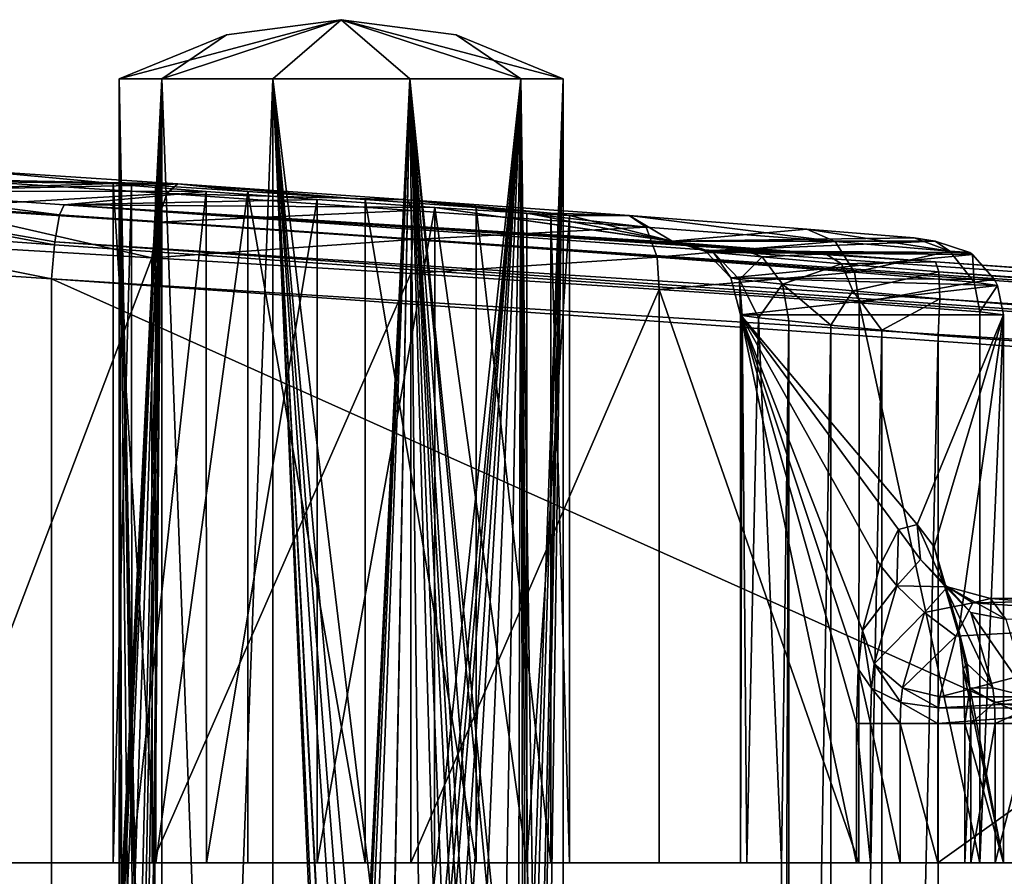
# Model space of a CAD drawing. Header units: metres. Extents: x -40 to 104, y -17 to 17.
# Tile 60 of 115: x 20.33 to 26.98, y 4.61 to 10.4. Entities that reach past the tile are written whole.
import ezdxf

# ---------------------------------------------------------------- set-up
doc = ezdxf.new("R2010")
doc.units = ezdxf.units.M
doc.layers.add('solid_122529', color=7, linetype='CONTINUOUS')

msp = doc.modelspace()

# ---------------------------------------------------------------- linework, layer by layer
at = {"layer": 'solid_122529'}
for points in [[(22.5, 10.4, 562), (21.286474, 10, 561.118347), (21, 10, 562)], [(21.723791, 10.298283, 562), (22.5, 10.4, 562), (21, 10, 562)], [(22.5, 10.4, 562), (22.036474, 10, 560.573425), (21.286474, 10, 561.118347)], [(21.286474, 10, 562.881653), (22.5, 10.4, 562), (21.723791, 10.298283, 562)], [(22.036474, 10, 563.426575), (22.5, 10.4, 562), (21.286474, 10, 562.881653)], [(22.5, 10.4, 562), (22.963526, 10, 560.573425), (22.036474, 10, 560.573425)], [(22.963526, 10, 563.426575), (22.5, 10.4, 562), (22.036474, 10, 563.426575)], [(23.276209, 10.298283, 562), (22.5, 10.4, 562), (24, 10, 562)], [(23.713526, 10, 562.881653), (24, 10, 562), (22.5, 10.4, 562)], [(22.5, 10.4, 562), (23.713526, 10, 561.118347), (22.963526, 10, 560.573425)], [(23.276209, 10.298283, 562), (23.713526, 10, 561.118347), (22.5, 10.4, 562)], [(23.713526, 10, 562.881653), (22.5, 10.4, 562), (22.963526, 10, 563.426575)], [(21.286474, 10, 562.881653), (21.723791, 10.298283, 562), (21, 10, 562)], [(23.276209, 10.298283, 562), (24, 10, 562), (23.713526, 10, 561.118347)], [(21.286474, 10, 561.118347), (21.00123, 4.013707, 561.93927), (21, 4.1948, 562)], [(21, 10, 562), (21.286474, 10, 561.118347), (21, 4.1948, 562)], [(21.001211, 4.014978, 562.060303), (21, 10, 562), (21, 4.1948, 562)], [(21.004763, 3.867375, 562.119446), (21.019613, 3.676065, 562.24176), (21, 10, 562)], [(21.065695, 3.340193, 562.439026), (21, 10, 562), (21.019613, 3.676065, 562.24176)], [(21.001211, 4.014978, 562.060303), (21.004763, 3.867375, 562.119446), (21, 10, 562)], [(21.160654, 1.93132, 562.675415), (21.286474, 10, 562.881653), (21, 10, 562)], [(21.1408, 2.371634, 562.63446), (21.160654, 1.93132, 562.675415), (21, 10, 562)], [(21.116661, 2.763499, 562.579956), (21.1408, 2.371634, 562.63446), (21, 10, 562)], [(21.065695, 3.340193, 562.439026), (21.116661, 2.763499, 562.579956), (21, 10, 562)], [(21.286474, 10, 561.118347), (21.00485, 3.864969, 561.879456), (21.00123, 4.013707, 561.93927)], [(21.286474, 10, 561.118347), (21.019613, 3.676062, 561.75824), (21.00485, 3.864969, 561.879456)], [(21.286474, 10, 561.118347), (21.064234, 3.353312, 561.565735), (21.019613, 3.676062, 561.75824)], [(21.286474, 10, 561.118347), (21.115061, 2.786035, 561.423828), (21.064234, 3.353312, 561.565735)], [(21.286474, 10, 561.118347), (21.13936, 2.3985, 561.368591), (21.115061, 2.786035, 561.423828)], [(21.286474, 10, 561.118347), (21.160654, 1.931322, 561.324585), (21.13936, 2.3985, 561.368591)], [(21.286474, 10, 561.118347), (21.190983, 0.914878, 561.267578), (21.160654, 1.931322, 561.324585)], [(21.160654, 1.93132, 562.675415), (21.190794, 0.924261, 562.732117), (21.286474, 10, 562.881653)], [(21.190794, 0.924261, 562.732117), (21.200449, 0.000036, 562.749084), (21.286474, 10, 562.881653)], [(21.286474, 10, 561.118347), (21.200449, 0.000036, 561.250916), (21.190983, 0.914878, 561.267578)], [(21.286474, 10, 561.118347), (21.286474, -10, 561.118347), (21.200449, 0.000036, 561.250916)], [(21.200449, 0.000036, 562.749084), (21.286474, -10, 562.881653), (21.286474, 10, 562.881653)], [(22.036474, 10, 560.573425), (22.036474, -10, 560.573425), (21.286474, -10, 561.118347)], [(21.286474, 10, 561.118347), (22.036474, 10, 560.573425), (21.286474, -10, 561.118347)], [(22.036474, -10, 563.426575), (22.036474, 10, 563.426575), (21.286474, 10, 562.881653)], [(21.286474, -10, 562.881653), (22.036474, -10, 563.426575), (21.286474, 10, 562.881653)], [(22.520573, 0.9241, 560.500122), (22.036474, -10, 560.573425), (22.036474, 10, 560.573425)], [(22.520573, 0.9241, 560.500122), (22.036474, 10, 560.573425), (22.963526, 10, 560.573425)], [(22.841158, 3.351553, 563.460693), (22.963526, 10, 563.426575), (22.036474, 10, 563.426575)], [(22.522421, -0.966265, 563.499817), (22.036474, 10, 563.426575), (22.036474, -10, 563.426575)], [(22.688572, 2.759046, 563.488098), (22.841158, 3.351553, 563.460693), (22.036474, 10, 563.426575)], [(22.63085, 2.37749, 563.494263), (22.688572, 2.759046, 563.488098), (22.036474, 10, 563.426575)], [(22.584768, 1.931322, 563.49762), (22.63085, 2.37749, 563.494263), (22.036474, 10, 563.426575)], [(22.522367, 0.96566, 563.499817), (22.584768, 1.931322, 563.49762), (22.036474, 10, 563.426575)], [(22.501024, 0.000036, 563.5), (22.522367, 0.96566, 563.499817), (22.036474, 10, 563.426575)], [(22.522421, -0.966265, 563.499817), (22.501024, 0.000036, 563.5), (22.036474, 10, 563.426575)], [(22.58477, 1.93132, 560.50238), (22.520573, 0.9241, 560.500122), (22.963526, 10, 560.573425)], [(22.631971, 2.386365, 560.505798), (22.58477, 1.93132, 560.50238), (22.963526, 10, 560.573425)], [(22.691366, 2.774377, 560.512268), (22.631971, 2.386365, 560.505798), (22.963526, 10, 560.573425)], [(22.840164, 3.348928, 560.539063), (22.691366, 2.774377, 560.512268), (22.963526, 10, 560.573425)], [(22.840164, 3.348928, 560.539063), (22.963526, 10, 560.573425), (23.030811, 3.676065, 560.597046)], [(22.841158, 3.351553, 563.460693), (23.030815, 3.676062, 563.402954), (22.963526, 10, 563.426575)], [(23.030811, 3.676065, 560.597046), (22.963526, 10, 560.573425), (23.713526, 10, 561.118347)], [(23.694996, 2.754019, 562.906616), (23.713526, 10, 562.881653), (22.963526, 10, 563.426575)], [(23.350946, 3.867679, 563.235291), (23.449575, 3.676065, 563.161194), (22.963526, 10, 563.426575)], [(23.597691, 3.338972, 563.022278), (22.963526, 10, 563.426575), (23.449575, 3.676065, 563.161194)], [(23.301558, 4.015136, 563.267883), (23.350946, 3.867679, 563.235291), (22.963526, 10, 563.426575)], [(23.25, 4.1948, 563.299011), (23.301558, 4.015136, 563.267883), (22.963526, 10, 563.426575)], [(23.195534, 4.009861, 563.328979), (23.25, 4.1948, 563.299011), (22.963526, 10, 563.426575)], [(23.14222, 3.862579, 563.355591), (23.195534, 4.009861, 563.328979), (22.963526, 10, 563.426575)], [(23.030815, 3.676062, 563.402954), (23.14222, 3.862579, 563.355591), (22.963526, 10, 563.426575)], [(23.597691, 3.338972, 563.022278), (23.694996, 2.754019, 562.906616), (22.963526, 10, 563.426575)], [(23.143593, 3.865941, 560.645081), (23.030811, 3.676065, 560.597046), (23.713526, 10, 561.118347)], [(23.196785, 4.013739, 560.671631), (23.143593, 3.865941, 560.645081), (23.713526, 10, 561.118347)], [(23.25, 4.1948, 560.700989), (23.196785, 4.013739, 560.671631), (23.713526, 10, 561.118347)], [(23.303476, 4.00891, 560.733337), (23.25, 4.1948, 560.700989), (23.713526, 10, 561.118347)], [(23.352896, 3.862452, 560.766052), (23.303476, 4.00891, 560.733337), (23.713526, 10, 561.118347)], [(23.449574, 3.676062, 560.838806), (23.352896, 3.862452, 560.766052), (23.713526, 10, 561.118347)], [(23.596653, 3.342986, 560.976624), (23.449574, 3.676062, 560.838806), (23.713526, 10, 561.118347)], [(23.695833, 2.746357, 561.094482), (23.596653, 3.342986, 560.976624), (23.713526, 10, 561.118347)], [(23.694996, 2.754019, 562.906616), (23.729275, 2.368955, 562.859558), (23.713526, 10, 562.881653)], [(23.729261, 2.369178, 561.140381), (23.695833, 2.746357, 561.094482), (23.713526, 10, 561.118347)], [(24, 10, 562), (24, -10, 562), (23.713526, -10, 561.118347)], [(23.798525, 0.000036, 561.249084), (24, 10, 562), (23.713526, -10, 561.118347)], [(23.713526, 10, 562.881653), (24, -10, 562), (24, 10, 562)], [(23.798525, 0.000036, 562.750916), (24, -10, 562), (23.713526, 10, 562.881653)], [(23.729261, 2.369178, 561.140381), (23.713526, 10, 561.118347), (24, 10, 562)], [(23.788633, 0.923959, 562.767761), (23.798525, 0.000036, 562.750916), (23.713526, 10, 562.881653)], [(23.754578, 1.93132, 562.822205), (23.788633, 0.923959, 562.767761), (23.713526, 10, 562.881653)], [(23.729275, 2.368955, 562.859558), (23.754578, 1.93132, 562.822205), (23.713526, 10, 562.881653)], [(23.754578, 1.931322, 561.177795), (23.729261, 2.369178, 561.140381), (24, 10, 562)], [(23.788828, 0.914725, 561.232605), (23.754578, 1.931322, 561.177795), (24, 10, 562)], [(23.798525, 0.000036, 561.249084), (23.788828, 0.914725, 561.232605), (24, 10, 562)], [(20.014967, 9.380829, 558.897034), (18.08116, 9.33334, 583.792908), (20.95849, 9.293715, 561.837952)], [(18.08116, 9.33334, 583.792908), (19.330193, 9.240631, 584.592834), (20.95849, 9.293715, 561.837952)], [(19.851467, 9.320748, 558.690979), (21.321896, 9.224137, 557.918213), (19.722282, 9.132672, 558.546021)], [(19.851467, 9.320748, 558.690979), (20.014967, 9.380829, 558.897034), (21.396671, 9.290061, 558.168945)], [(19.851467, 9.320748, 558.690979), (21.396671, 9.290061, 558.168945), (21.321896, 9.224137, 557.918213)], [(21.396671, 9.290061, 558.168945), (20.014967, 9.380829, 558.897034), (20.95849, 9.293715, 561.837952)], [(19.330193, 9.240631, 584.592834), (21.083607, 9.279229, 562.629578), (20.95849, 9.293715, 561.837952)], [(19.330193, 9.240631, 584.592834), (21.58814, 9.239582, 563.253418), (21.083607, 9.279229, 562.629578)], [(20.95849, 9.293715, 561.837952), (20.95849, 4.7, 561.837952), (21.246023, 4.7, 561.088928)], [(21.083607, 9.279229, 562.629578), (20.95849, 4.7, 561.837952), (20.95849, 9.293715, 561.837952)], [(21.245451, 9.279229, 561.089722), (20.95849, 9.293715, 561.837952), (21.246023, 4.7, 561.088928)], [(21.396671, 9.290061, 558.168945), (20.95849, 9.293715, 561.837952), (21.245451, 9.279229, 561.089722)], [(21.083607, 9.279229, 562.629578), (21.084005, 4.7, 562.630432), (20.95849, 4.7, 561.837952)], [(21.58814, 9.239582, 563.253418), (21.084005, 4.7, 562.630432), (21.083607, 9.279229, 562.629578)], [(21.396671, 9.290061, 558.168945), (21.245451, 9.279229, 561.089722), (21.86867, 9.239581, 560.584412)], [(21.245451, 9.279229, 561.089722), (21.246023, 4.7, 561.088928), (21.86867, 9.239581, 560.584412)], [(21.321896, 9.224137, 557.918213), (21.396671, 9.290061, 558.168945), (22.952869, 9.182885, 558.025574)], [(21.396671, 9.290061, 558.168945), (21.86867, 9.239581, 560.584412), (22.662024, 9.185329, 560.458496)], [(22.952869, 9.182885, 558.025574), (21.396671, 9.290061, 558.168945), (22.662024, 9.185329, 560.458496)], [(18.824194, 9.202531, 584.638123), (18.722874, 9.01028, 584.798828), (20.562605, 8.878168, 585.36969)], [(20.597013, 9.081103, 585.17804), (19.330193, 9.240631, 584.592834), (18.824194, 9.202531, 584.638123)], [(20.565187, 8.898537, 585.358704), (18.824194, 9.202531, 584.638123), (20.562605, 8.878168, 585.36969)], [(20.565187, 8.898537, 585.358704), (20.597013, 9.081103, 585.17804), (18.824194, 9.202531, 584.638123)], [(19.330193, 9.240631, 584.592834), (20.627794, 9.147927, 584.929932), (21.58814, 9.239582, 563.253418)], [(20.597013, 9.081103, 585.17804), (20.627794, 9.147927, 584.929932), (19.330193, 9.240631, 584.592834)], [(21.321896, 9.224137, 557.918213), (21.256207, 9.031889, 557.739929), (19.722282, 9.132672, 558.546021)], [(20.627794, 9.147927, 584.929932), (22.337976, 9.185329, 563.541504), (21.58814, 9.239582, 563.253418)], [(20.627794, 9.147927, 584.929932), (23.13133, 9.131077, 563.415588), (22.337976, 9.185329, 563.541504)], [(21.58814, 9.239582, 563.253418), (21.588932, 4.7, 563.253967), (21.084005, 4.7, 562.630432)], [(21.86867, 9.239581, 560.584412), (21.246023, 4.7, 561.088928), (21.869558, 4.7, 560.583984)], [(21.321896, 9.224137, 557.918213), (22.974903, 9.110289, 557.766663), (21.256207, 9.031889, 557.739929)], [(21.321896, 9.224137, 557.918213), (22.952869, 9.182885, 558.025574), (22.974903, 9.110289, 557.766663)], [(22.337976, 9.185329, 563.541504), (21.588932, 4.7, 563.253967), (21.58814, 9.239582, 563.253418)], [(22.337976, 9.185329, 563.541504), (22.33798, 4.7, 563.541504), (21.588932, 4.7, 563.253967)], [(21.86867, 9.239581, 560.584412), (21.869558, 4.7, 560.583984), (22.66202, 4.7, 560.458496)], [(21.86867, 9.239581, 560.584412), (22.66202, 4.7, 560.458496), (22.662024, 9.185329, 560.458496)], [(23.13133, 9.131077, 563.415588), (22.33798, 4.7, 563.541504), (22.337976, 9.185329, 563.541504)], [(22.662024, 9.185329, 560.458496), (22.66202, 4.7, 560.458496), (23.411068, 4.7, 560.746033)], [(22.662024, 9.185329, 560.458496), (23.411068, 4.7, 560.746033), (23.41186, 9.131077, 560.746582)], [(22.952869, 9.182885, 558.025574), (22.662024, 9.185329, 560.458496), (23.41186, 9.131077, 560.746582)], [(22.952869, 9.182885, 558.025574), (23.41186, 9.131077, 560.746582), (23.916393, 9.09143, 561.370422)], [(24.445225, 9.075711, 558.489441), (22.952869, 9.182885, 558.025574), (23.916393, 9.09143, 561.370422)], [(24.560276, 8.99644, 558.258606), (22.952869, 9.182885, 558.025574), (24.445225, 9.075711, 558.489441)], [(22.974903, 9.110289, 557.766663), (22.952869, 9.182885, 558.025574), (24.560276, 8.99644, 558.258606)], [(19.722282, 9.132672, 558.546021), (21.220146, 8.791255, 557.685852), (19.666014, 8.882007, 558.504517)], [(19.722282, 9.132672, 558.546021), (21.256207, 9.031889, 557.739929), (21.220146, 8.791255, 557.685852)], [(20.597013, 9.081103, 585.17804), (53.972324, 6.803407, 588.43457), (20.627794, 9.147927, 584.929932)], [(24.806587, 8.892598, 580.103149), (23.13133, 9.131077, 563.415588), (20.627794, 9.147927, 584.929932)], [(26.515778, 8.76333, 581.526733), (20.627794, 9.147927, 584.929932), (53.972324, 6.803407, 588.43457)], [(25.169668, 8.862291, 580.794983), (24.806587, 8.892598, 580.103149), (20.627794, 9.147927, 584.929932)], [(25.771006, 8.816814, 581.29541), (25.169668, 8.862291, 580.794983), (20.627794, 9.147927, 584.929932)], [(26.515778, 8.76333, 581.526733), (25.771006, 8.816814, 581.29541), (20.627794, 9.147927, 584.929932)], [(23.13133, 9.131077, 563.415588), (23.130442, 4.7, 563.416016), (22.33798, 4.7, 563.541504)], [(23.13133, 9.131077, 563.415588), (23.753977, 4.7, 562.911072), (23.130442, 4.7, 563.416016)], [(23.754549, 9.09143, 562.910278), (23.753977, 4.7, 562.911072), (23.13133, 9.131077, 563.415588)], [(24.73579, 8.903183, 579.328613), (23.754549, 9.09143, 562.910278), (23.13133, 9.131077, 563.415588)], [(24.806587, 8.892598, 580.103149), (24.73579, 8.903183, 579.328613), (23.13133, 9.131077, 563.415588)], [(23.41186, 9.131077, 560.746582), (23.411068, 4.7, 560.746033), (23.915995, 4.7, 561.369568)], [(23.41186, 9.131077, 560.746582), (23.915995, 4.7, 561.369568), (23.916393, 9.09143, 561.370422)], [(53.941547, 6.736583, 588.682678), (20.597013, 9.081103, 585.17804), (20.565187, 8.898537, 585.358704)], [(53.941547, 6.736583, 588.682678), (53.972324, 6.803407, 588.43457), (20.597013, 9.081103, 585.17804)], [(22.974903, 9.110289, 557.766663), (22.980467, 8.913134, 557.581848), (21.256207, 9.031889, 557.739929)], [(22.974903, 9.110289, 557.766663), (24.560276, 8.99644, 558.258606), (22.980467, 8.913134, 557.581848)], [(24.04151, 9.076942, 562.162048), (23.753977, 4.7, 562.911072), (23.754549, 9.09143, 562.910278)], [(24.04151, 9.076942, 562.162048), (24.04151, 4.7, 562.162048), (23.753977, 4.7, 562.911072)], [(24.73579, 8.903183, 579.328613), (24.04151, 9.076942, 562.162048), (23.754549, 9.09143, 562.910278)], [(23.916393, 9.09143, 561.370422), (23.915995, 4.7, 561.369568), (24.04151, 4.7, 562.162048)], [(23.916393, 9.09143, 561.370422), (24.04151, 4.7, 562.162048), (24.04151, 9.076942, 562.162048)], [(24.445225, 9.075711, 558.489441), (23.916393, 9.09143, 561.370422), (24.04151, 9.076942, 562.162048)], [(24.73579, 8.903183, 579.328613), (24.445225, 9.075711, 558.489441), (24.04151, 9.076942, 562.162048)], [(24.73579, 8.903183, 579.328613), (25.645319, 8.984946, 559.488892), (24.445225, 9.075711, 558.489441)], [(25.837915, 8.899829, 559.320129), (24.445225, 9.075711, 558.489441), (25.645319, 8.984946, 559.488892)], [(24.560276, 8.99644, 558.258606), (24.445225, 9.075711, 558.489441), (25.837915, 8.899829, 559.320129)], [(18.722874, 9.01028, 584.798828), (19.098495, 8.741922, 585.048645), (20.541, 8.649134, 585.423523)], [(20.562605, 8.878168, 585.36969), (18.722874, 9.01028, 584.798828), (20.541, 8.649134, 585.423523)], [(21.256207, 9.031889, 557.739929), (22.980467, 8.913134, 557.581848), (21.220146, 8.791255, 557.685852)], [(24.560276, 8.99644, 558.258606), (24.634178, 8.794377, 558.094971), (22.980467, 8.913134, 557.581848)], [(24.560276, 8.99644, 558.258606), (25.837915, 8.899829, 559.320129), (24.634178, 8.794377, 558.094971)], [(24.73579, 8.903183, 579.328613), (26.370823, 8.924394, 560.870483), (25.645319, 8.984946, 559.488892)], [(26.612839, 8.835185, 560.791321), (25.645319, 8.984946, 559.488892), (26.370823, 8.924394, 560.870483)], [(25.837915, 8.899829, 559.320129), (25.645319, 8.984946, 559.488892), (26.612839, 8.835185, 560.791321)], [(24.73579, 8.903183, 579.328613), (26.512775, 8.903183, 562.421753), (26.370823, 8.924394, 560.870483)], [(26.612839, 8.835185, 560.791321), (26.370823, 8.924394, 560.870483), (26.512775, 8.903183, 562.421753)], [(19.666014, 8.882007, 558.504517), (21.220146, 8.791255, 557.685852), (19.668058, 4.7, 558.502869)], [(53.909721, 6.554016, 588.863403), (20.562605, 8.878168, 585.36969), (20.541, 8.649134, 585.423523)], [(53.909721, 6.554016, 588.863403), (20.565187, 8.898537, 585.358704), (20.562605, 8.878168, 585.36969)], [(53.909721, 6.554016, 588.863403), (53.941547, 6.736583, 588.682678), (20.565187, 8.898537, 585.358704)], [(22.980467, 8.913134, 557.581848), (22.970379, 8.684109, 557.524658), (21.220146, 8.791255, 557.685852)], [(22.980467, 8.913134, 557.581848), (24.634178, 8.794377, 558.094971), (22.970379, 8.684109, 557.524658)], [(25.837915, 8.899829, 559.320129), (25.966988, 8.693595, 559.202393), (24.634178, 8.794377, 558.094971)], [(24.94952, 8.837538, 579.351074), (26.512775, 8.903183, 562.421753), (24.73579, 8.903183, 579.328613)], [(24.94952, 8.837538, 579.351074), (24.73579, 8.903183, 579.328613), (24.806587, 8.892598, 580.103149)], [(25.015551, 8.826726, 580.043152), (24.806587, 8.892598, 580.103149), (25.169668, 8.862291, 580.794983)], [(24.94952, 8.837538, 579.351074), (24.806587, 8.892598, 580.103149), (25.015551, 8.826726, 580.043152)], [(26.746485, 8.825314, 562.44635), (26.512775, 8.903183, 562.421753), (24.94952, 8.837538, 579.351074)], [(25.015551, 8.826726, 580.043152), (25.169668, 8.862291, 580.794983), (25.344236, 8.795985, 580.653076)], [(25.344236, 8.795985, 580.653076), (25.169668, 8.862291, 580.794983), (25.771006, 8.816814, 581.29541)], [(25.837915, 8.899829, 559.320129), (26.612839, 8.835185, 560.791321), (25.966988, 8.693595, 559.202393)], [(26.612839, 8.835185, 560.791321), (26.512775, 8.903183, 562.421753), (26.746485, 8.825314, 562.44635)], [(21.220146, 8.791255, 557.685852), (21.221931, 4.7, 557.685303), (19.668058, 4.7, 558.502869)], [(21.220146, 8.791255, 557.685852), (22.970379, 8.684109, 557.524658), (21.221931, 4.7, 557.685303)], [(24.634178, 8.794377, 558.094971), (24.648849, 8.576962, 558.046204), (22.970379, 8.684109, 557.524658)], [(24.634178, 8.794377, 558.094971), (25.966988, 8.693595, 559.202393), (24.648849, 8.576962, 558.046204)], [(24.969507, 8.825309, 579.35321), (24.94952, 8.837538, 579.351074), (25.015551, 8.826726, 580.043152)], [(26.746485, 8.825314, 562.44635), (24.94952, 8.837538, 579.351074), (24.969507, 8.825309, 579.35321)], [(24.969507, 8.825309, 579.35321), (25.015551, 8.826726, 580.043152), (25.13175, 8.654389, 579.370239)], [(26.765438, 8.812467, 562.448303), (26.746485, 8.825314, 562.44635), (24.969507, 8.825309, 579.35321)], [(26.765438, 8.812467, 562.448303), (24.969507, 8.825309, 579.35321), (25.13175, 8.654389, 579.370239)], [(25.015551, 8.826726, 580.043152), (25.189833, 8.643645, 579.986328), (25.13175, 8.654389, 579.370239)], [(25.015551, 8.826726, 580.043152), (25.344236, 8.795985, 580.653076), (25.189833, 8.643645, 579.986328)], [(26.914396, 8.644258, 562.463989), (26.765438, 8.812467, 562.448303), (25.13175, 8.654389, 579.370239)], [(25.344236, 8.795985, 580.653076), (25.480865, 8.613067, 580.53064), (25.189833, 8.643645, 579.986328)], [(25.344236, 8.795985, 580.653076), (25.771006, 8.816814, 581.29541), (25.880272, 8.75026, 581.085876)], [(25.344236, 8.795985, 580.653076), (25.880272, 8.75026, 581.085876), (25.480865, 8.613067, 580.53064)], [(25.880272, 8.75026, 581.085876), (25.771006, 8.816814, 581.29541), (26.515778, 8.76333, 581.526733)], [(26.612839, 8.835185, 560.791321), (26.775455, 8.626152, 560.737244), (25.966988, 8.693595, 559.202393)], [(26.612839, 8.835185, 560.791321), (26.746485, 8.825314, 562.44635), (26.765438, 8.812467, 562.448303)], [(26.612839, 8.835185, 560.791321), (26.765438, 8.812467, 562.448303), (26.775455, 8.626152, 560.737244)], [(26.775455, 8.626152, 560.737244), (26.765438, 8.812467, 562.448303), (26.914396, 8.644258, 562.463989)], [(19.098495, 8.741922, 585.048645), (20.541002, -8.649134, 585.423523), (20.541, 8.649134, 585.423523)], [(19.098495, -8.741922, 585.048645), (20.541002, -8.649134, 585.423523), (19.098495, 8.741922, 585.048645)], [(25.880272, 8.75026, 581.085876), (25.957256, 8.567495, 580.919189), (25.480865, 8.613067, 580.53064)], [(25.880272, 8.75026, 581.085876), (26.515778, 8.76333, 581.526733), (26.537249, 8.696631, 581.277832)], [(25.880272, 8.75026, 581.085876), (26.537249, 8.696631, 581.277832), (25.957256, 8.567495, 580.919189)], [(26.515778, 8.76333, 581.526733), (53.972324, 6.803407, 588.43457), (54.390438, 6.803407, 584.456482)], [(54.411926, 6.736583, 584.207336), (26.515778, 8.76333, 581.526733), (54.390438, 6.803407, 584.456482)], [(26.537249, 8.696631, 581.277832), (26.515778, 8.76333, 581.526733), (54.411926, 6.736583, 584.207336)], [(53.885139, -6.304641, 588.928162), (20.541, 8.649134, 585.423523), (20.541002, -8.649134, 585.423523)], [(53.885139, -6.304641, 588.928162), (53.885139, 6.304641, 588.928162), (20.541, 8.649134, 585.423523)], [(53.909721, 6.554016, 588.863403), (20.541, 8.649134, 585.423523), (53.885139, 6.304641, 588.928162)], [(22.970379, 8.684109, 557.524658), (22.970379, 4.7, 557.524658), (21.221931, 4.7, 557.685303)], [(22.970379, 8.684109, 557.524658), (24.648849, 8.576962, 558.046204), (22.970379, 4.7, 557.524658)], [(25.966988, 8.693595, 559.202393), (25.998812, 8.48621, 559.170105), (24.648849, 8.576962, 558.046204)], [(25.13175, 8.654389, 579.370239), (25.189833, 8.643645, 579.986328), (25.198364, 8.404401, 579.377258)], [(26.934679, 8.602447, 562.466125), (25.13175, 8.654389, 579.370239), (25.198364, 8.404401, 579.377258)], [(26.934679, 8.602447, 562.466125), (26.914396, 8.644258, 562.463989), (25.13175, 8.654389, 579.370239)], [(25.957256, 8.567495, 580.919189), (26.537249, 8.696631, 581.277832), (26.543695, 8.51393, 581.094238)], [(25.966988, 8.693595, 559.202393), (26.775455, 8.626152, 560.737244), (25.998812, 8.48621, 559.170105)], [(26.537249, 8.696631, 581.277832), (54.411926, 6.736583, 584.207336), (54.418358, 6.554016, 584.023987)], [(26.543695, 8.51393, 581.094238), (26.537249, 8.696631, 581.277832), (54.418358, 6.554016, 584.023987)], [(25.189833, 8.643645, 579.986328), (25.20837, 8.399674, 579.767151), (25.198364, 8.404401, 579.377258)], [(25.189833, 8.643645, 579.986328), (25.319405, 8.385719, 580.143188), (25.20837, 8.399674, 579.767151)], [(25.189833, 8.643645, 579.986328), (25.480865, 8.613067, 580.53064), (25.319405, 8.385719, 580.143188)], [(26.934679, 8.602447, 562.466125), (25.198364, 8.404401, 579.377258), (26.975349, 8.404401, 562.470398)], [(25.480865, 8.613067, 580.53064), (25.523726, 8.363505, 580.477173), (25.319405, 8.385719, 580.143188)], [(25.480865, 8.613067, 580.53064), (25.80777, 8.334523, 580.74707), (25.523726, 8.363505, 580.477173)], [(25.480865, 8.613067, 580.53064), (25.957256, 8.567495, 580.919189), (25.80777, 8.334523, 580.74707)], [(26.775455, 8.626152, 560.737244), (26.815245, 8.425647, 560.723816), (25.998812, 8.48621, 559.170105)], [(26.775455, 8.626152, 560.737244), (26.914396, 8.644258, 562.463989), (26.934679, 8.602447, 562.466125)], [(26.775455, 8.626152, 560.737244), (26.934679, 8.602447, 562.466125), (26.815245, 8.425647, 560.723816)], [(26.934679, 8.602447, 562.466125), (26.975349, 8.404401, 562.470398), (26.815245, 8.425647, 560.723816)], [(24.648849, 8.576962, 558.046204), (24.647215, 4.7, 558.045349), (22.970379, 4.7, 557.524658)], [(24.648849, 8.576962, 558.046204), (25.997156, 4.7, 559.16803), (24.647215, 4.7, 558.045349)], [(24.648849, 8.576962, 558.046204), (25.998812, 8.48621, 559.170105), (25.997156, 4.7, 559.16803)], [(25.957256, 8.567495, 580.919189), (26.153061, 8.300673, 580.93457), (25.80777, 8.334523, 580.74707)], [(25.957256, 8.567495, 580.919189), (26.543695, 8.51393, 581.094238), (26.153061, 8.300673, 580.93457)], [(25.998812, 8.48621, 559.170105), (26.81469, 4.7, 560.721924), (25.997156, 4.7, 559.16803)], [(25.998812, 8.48621, 559.170105), (26.815245, 8.425647, 560.723816), (26.81469, 4.7, 560.721924)], [(26.543695, 8.51393, 581.094238), (26.533504, 8.264537, 581.025818), (26.153061, 8.300673, 580.93457)], [(26.543695, 8.51393, 581.094238), (54.407833, 6.304637, 583.955566), (26.533504, 8.264537, 581.025818)], [(26.543695, 8.51393, 581.094238), (54.418358, 6.554016, 584.023987), (54.407833, 6.304637, 583.955566)], [(25.198364, 8.404401, 579.377258), (25.982328, 4.7, 571.918335), (25.982328, 5.64358, 571.918335)], [(25.993315, 6.012512, 571.813782), (25.198364, 8.404401, 579.377258), (25.982328, 5.64358, 571.918335)], [(25.198364, 8.404401, 579.377258), (25.198364, 4.7, 579.377258), (25.982328, 4.7, 571.918335)], [(25.20837, 8.399674, 579.767151), (25.198364, 4.7, 579.377258), (25.198364, 8.404401, 579.377258)], [(26.392347, 6.98692, 568.017273), (26.975349, 8.404401, 562.470398), (25.198364, 8.404401, 579.377258)], [(26.264475, 6.954083, 569.233887), (26.392347, 6.98692, 568.017273), (25.198364, 8.404401, 579.377258)], [(26.140692, 6.712655, 570.411621), (26.264475, 6.954083, 569.233887), (25.198364, 8.404401, 579.377258)], [(26.022978, 6.270645, 571.531555), (26.140692, 6.712655, 570.411621), (25.198364, 8.404401, 579.377258)], [(25.993315, 6.012512, 571.813782), (26.022978, 6.270645, 571.531555), (25.198364, 8.404401, 579.377258)], [(25.240772, 4.7, 579.919983), (25.198364, 4.7, 579.377258), (25.20837, 8.399674, 579.767151)], [(25.240772, 4.7, 579.919983), (25.20837, 8.399674, 579.767151), (25.319405, 8.385719, 580.143188)], [(25.473709, 4.7, 580.411682), (25.240772, 4.7, 579.919983), (25.319405, 8.385719, 580.143188)], [(25.473709, 4.7, 580.411682), (25.319405, 8.385719, 580.143188), (25.523726, 8.363505, 580.477173)], [(26.392347, 6.98692, 568.017273), (26.50548, 6.836568, 566.940857), (26.975349, 8.404401, 562.470398)], [(26.50548, 6.836568, 566.940857), (26.673378, 6.270645, 565.343445), (26.975349, 8.404401, 562.470398)], [(26.673378, 6.270645, 565.343445), (26.975349, 4.7, 562.470398), (26.975349, 8.404401, 562.470398)], [(26.815245, 8.425647, 560.723816), (26.975349, 8.404401, 562.470398), (26.81469, 4.7, 560.721924)], [(26.81469, 4.7, 560.721924), (26.975349, 8.404401, 562.470398), (26.975349, 4.7, 562.470398)], [(25.473709, -4.7, 580.411682), (25.473709, 4.7, 580.411682), (25.523726, 8.363505, 580.477173)], [(25.523726, -8.363505, 580.477173), (25.473709, -4.7, 580.411682), (25.523726, 8.363505, 580.477173)], [(25.523726, -8.363505, 580.477173), (25.523726, 8.363505, 580.477173), (25.80777, 8.334523, 580.74707)], [(25.80777, -8.334523, 580.74707), (25.523726, -8.363505, 580.477173), (25.80777, 8.334523, 580.74707)], [(25.80777, -8.334523, 580.74707), (25.80777, 8.334523, 580.74707), (26.153061, 8.300673, 580.93457)], [(26.153061, -8.300673, 580.93457), (25.80777, -8.334523, 580.74707), (26.153061, 8.300673, 580.93457)], [(26.153061, -8.300673, 580.93457), (26.153061, 8.300673, 580.93457), (26.533504, 8.264537, 581.025818)], [(26.153061, -8.300673, 580.93457), (26.533504, 8.264537, 581.025818), (26.533504, -8.264537, 581.025818)], [(26.533504, -8.264537, 581.025818), (26.533504, 8.264537, 581.025818), (54.407833, 6.304637, 583.955566)], [(26.414667, 6.750227, 568.444519), (26.392347, 6.98692, 568.017273), (26.264475, 6.954083, 569.233887)], [(26.575718, 6.572042, 566.912231), (26.50548, 6.836568, 566.940857), (26.392347, 6.98692, 568.017273)], [(26.414667, 6.750227, 568.444519), (26.575718, 6.572042, 566.912231), (26.392347, 6.98692, 568.017273)], [(26.253618, 6.572042, 569.976807), (26.264475, 6.954083, 569.233887), (26.140692, 6.712655, 570.411621)], [(26.253618, 6.572042, 569.976807), (26.414667, 6.750227, 568.444519), (26.264475, 6.954083, 569.233887)], [(26.728264, 6.046896, 565.460815), (26.673378, 6.270645, 565.343445), (26.50548, 6.836568, 566.940857)], [(26.575718, 6.572042, 566.912231), (26.728264, 6.046896, 565.460815), (26.50548, 6.836568, 566.940857)], [(26.596807, 6.566988, 568.463623), (26.414667, 6.750227, 568.444519), (26.253618, 6.572042, 569.976807)], [(26.753485, 6.39364, 566.972961), (26.575718, 6.572042, 566.912231), (26.414667, 6.750227, 568.444519)], [(26.596807, 6.566988, 568.463623), (26.753485, 6.39364, 566.972961), (26.414667, 6.750227, 568.444519)], [(26.253618, 6.572042, 569.976807), (26.140692, 6.712655, 570.411621), (26.022978, 6.270645, 571.531555)], [(26.253618, 6.572042, 569.976807), (26.022978, 6.270645, 571.531555), (26.101072, 6.046896, 571.428162)], [(26.44013, 6.39364, 569.954346), (26.253618, 6.572042, 569.976807), (26.101072, 6.046896, 571.428162)], [(26.44013, 6.39364, 569.954346), (26.596807, 6.566988, 568.463623), (26.253618, 6.572042, 569.976807)], [(26.44013, 6.39364, 569.954346), (26.76771, 6.457325, 569.229309), (26.596807, 6.566988, 568.463623)], [(26.901892, 5.88275, 565.560974), (26.728264, 6.046896, 565.460815), (26.575718, 6.572042, 566.912231)], [(26.753485, 6.39364, 566.972961), (26.901892, 5.88275, 565.560974), (26.575718, 6.572042, 566.912231)], [(26.596807, 6.566988, 568.463623), (26.76771, 6.457325, 569.229309), (26.886456, 6.488145, 568.099548)], [(26.596807, 6.566988, 568.463623), (26.886456, 6.488145, 568.099548), (26.991493, 6.348041, 567.100159)], [(26.596807, 6.566988, 568.463623), (26.991493, 6.348041, 567.100159), (26.753485, 6.39364, 566.972961)], [(26.44013, 6.39364, 569.954346), (26.652769, 6.233176, 570.322937), (26.76771, 6.457325, 569.229309)], [(26.76771, 6.457325, 569.229309), (26.652769, 6.233176, 570.322937), (28.534147, 6.33784, 570.118042)], [(26.76771, 6.457325, 569.229309), (28.534147, 6.33784, 570.118042), (28.834606, 6.5, 568.698853)], [(26.886456, 6.488145, 568.099548), (26.76771, 6.457325, 569.229309), (28.834606, 6.5, 568.698853)], [(26.886456, 6.488145, 568.099548), (28.834606, 6.5, 568.698853), (28.835783, 6.33784, 567.248169)], [(26.991493, 6.348041, 567.100159), (26.886456, 6.488145, 568.099548), (28.835783, 6.33784, 567.248169)], [(26.44013, 6.39364, 569.954346), (26.101072, 6.046896, 571.428162), (26.291725, 5.88275, 571.366333)], [(26.44013, 6.39364, 569.954346), (26.291725, 5.88275, 571.366333), (26.652769, 6.233176, 570.322937)], [(26.753485, 6.39364, 566.972961), (26.991493, 6.348041, 567.100159), (27.147409, 5.822742, 565.616699)], [(26.753485, 6.39364, 566.972961), (27.147409, 5.822742, 565.616699), (26.901892, 5.88275, 565.560974)], [(26.543468, 5.822742, 571.362854), (27.912003, 5.822742, 571.506653), (28.534147, 6.33784, 570.118042)], [(26.652769, 6.233176, 570.322937), (26.543468, 5.822742, 571.362854), (28.534147, 6.33784, 570.118042)], [(26.082144, 5.880751, 571.609497), (26.022978, 6.270645, 571.531555), (25.993315, 6.012512, 571.813782)], [(26.082144, 5.880751, 571.609497), (26.101072, 6.046896, 571.428162), (26.022978, 6.270645, 571.531555)], [(26.533504, -8.264537, 581.025818), (54.407833, 6.304637, 583.955566), (54.407833, -6.304637, 583.955566)], [(26.673378, 6.270645, 565.343445), (26.703039, 6.012513, 565.061218), (26.975349, 4.7, 562.470398)], [(26.728264, 6.046896, 565.460815), (26.703039, 6.012513, 565.061218), (26.673378, 6.270645, 565.343445)], [(26.291725, 5.88275, 571.366333), (26.543468, 5.822742, 571.362854), (26.652769, 6.233176, 570.322937)], [(26.075081, 5.64358, 571.676697), (25.993315, 6.012512, 571.813782), (25.982328, 5.64358, 571.918335)], [(26.082144, 5.880751, 571.609497), (25.993315, 6.012512, 571.813782), (26.075081, 5.64358, 571.676697)], [(26.082144, 5.880751, 571.609497), (26.280411, 5.784295, 571.473938), (26.101072, 6.046896, 571.428162)], [(26.280411, 5.784295, 571.473938), (26.291725, 5.88275, 571.366333), (26.101072, 6.046896, 571.428162)], [(26.747452, 5.880751, 565.279541), (26.703039, 6.012513, 565.061218), (26.728264, 6.046896, 565.460815)], [(26.703039, 6.012513, 565.061218), (26.714027, 5.64358, 564.956665), (26.975349, 4.7, 562.470398)], [(26.747452, 5.880751, 565.279541), (26.714027, 5.64358, 564.956665), (26.703039, 6.012513, 565.061218)], [(26.747452, 5.880751, 565.279541), (26.728264, 6.046896, 565.460815), (26.901892, 5.88275, 565.560974)], [(26.082144, 5.880751, 571.609497), (26.075081, 5.64358, 571.676697), (26.27622, 5.64358, 571.513855)], [(26.082144, 5.880751, 571.609497), (26.27622, 5.64358, 571.513855), (26.280411, 5.784295, 571.473938)], [(26.280411, 5.784295, 571.473938), (26.534992, 5.74899, 571.443481), (26.291725, 5.88275, 571.366333)], [(26.291725, 5.88275, 571.366333), (26.534992, 5.74899, 571.443481), (26.543468, 5.822742, 571.362854)], [(26.747452, 5.880751, 565.279541), (26.754515, 5.64358, 565.212341), (26.714027, 5.64358, 564.956665)], [(26.747452, 5.880751, 565.279541), (26.901892, 5.88275, 565.560974), (26.913206, 5.784295, 565.453308)], [(26.747452, 5.880751, 565.279541), (26.913206, 5.784295, 565.453308), (26.754515, 5.64358, 565.212341)], [(26.913206, 5.784295, 565.453308), (26.901892, 5.88275, 565.560974), (27.147409, 5.822742, 565.616699)], [(26.534992, 5.74899, 571.443481), (27.865803, 5.747189, 571.584351), (27.912003, 5.822742, 571.506653)], [(26.534992, 5.74899, 571.443481), (27.912003, 5.822742, 571.506653), (26.543468, 5.822742, 571.362854)], [(26.913206, 5.784295, 565.453308), (27.147409, 5.822742, 565.616699), (27.155886, 5.74899, 565.536072)], [(26.280411, 5.784295, 571.473938), (26.27622, 5.64358, 571.513855), (26.531853, 5.64358, 571.473328)], [(26.280411, 5.784295, 571.473938), (26.531853, 5.64358, 571.473328), (26.534992, 5.74899, 571.443481)], [(26.534992, 5.74899, 571.443481), (26.531853, 5.64358, 571.473328), (27.865803, 5.747189, 571.584351)], [(27.865803, 5.747189, 571.584351), (26.531853, 5.64358, 571.473328), (27.849154, 5.64358, 571.611816)], [(26.913206, 5.784295, 565.453308), (26.917397, 5.64358, 565.413452), (26.754515, 5.64358, 565.212341)], [(26.913206, 5.784295, 565.453308), (27.155886, 5.74899, 565.536072), (26.917397, 5.64358, 565.413452)], [(26.917397, 5.64358, 565.413452), (27.155886, 5.74899, 565.536072), (27.159023, 5.64358, 565.506226)], [(26.075266, 4.7, 571.676575), (25.982328, 5.64358, 571.918335), (25.982328, 4.7, 571.918335)], [(26.075081, 5.64358, 571.676697), (25.982328, 5.64358, 571.918335), (26.075266, 4.7, 571.676575)], [(26.075081, 5.64358, 571.676697), (26.075266, 4.7, 571.676575), (26.276081, 4.7, 571.513977)], [(26.27622, 5.64358, 571.513855), (26.075081, 5.64358, 571.676697), (26.276081, 4.7, 571.513977)], [(26.27622, 5.64358, 571.513855), (26.276081, 4.7, 571.513977), (26.531853, 4.7, 571.473328)], [(26.27622, 5.64358, 571.513855), (26.531853, 4.7, 571.473328), (26.531853, 5.64358, 571.473328)], [(27.849154, 5.64358, 571.611816), (26.531853, 4.7, 571.473328), (27.849154, 4.7, 571.611816)], [(27.849154, 5.64358, 571.611816), (26.531853, 5.64358, 571.473328), (26.531853, 4.7, 571.473328)], [(26.714027, 5.64358, 564.956665), (26.714027, 4.7, 564.956665), (26.975349, 4.7, 562.470398)], [(26.754515, 5.64358, 565.212341), (26.714027, 4.7, 564.956665), (26.714027, 5.64358, 564.956665)], [(26.754515, 5.64358, 565.212341), (26.754675, 4.7, 565.212463), (26.714027, 4.7, 564.956665)], [(26.917397, 5.64358, 565.413452), (26.754675, 4.7, 565.212463), (26.754515, 5.64358, 565.212341)], [(26.917397, 5.64358, 565.413452), (26.917292, 4.7, 565.413269), (26.754675, 4.7, 565.212463)], [(27.159023, 5.64358, 565.506226), (27.159023, 4.7, 565.506226), (26.917292, 4.7, 565.413269)], [(26.917397, 5.64358, 565.413452), (27.159023, 5.64358, 565.506226), (26.917292, 4.7, 565.413269)], [(25.473709, -4.7, 580.411682), (16.143139, -4.7, 579.43103), (16.143139, 4.7, 579.43103)], [(25.240772, 4.7, 579.919983), (16.143139, 4.7, 579.43103), (18.024651, 4.7, 561.529602)], [(25.473709, 4.7, 580.411682), (16.143139, 4.7, 579.43103), (25.240772, 4.7, 579.919983)], [(25.473709, -4.7, 580.411682), (16.143139, 4.7, 579.43103), (25.473709, 4.7, 580.411682)], [(25.198364, 4.7, 579.377258), (18.024651, 4.7, 561.529602), (25.982328, 4.7, 571.918335)], [(26.075266, 4.7, 571.676575), (25.982328, 4.7, 571.918335), (18.024651, 4.7, 561.529602)], [(25.240772, 4.7, 579.919983), (18.024651, 4.7, 561.529602), (25.198364, 4.7, 579.377258)], [(20.95849, 4.7, 561.837952), (18.024651, 4.7, 561.529602), (18.545322, 4.7, 559.852783)], [(21.084005, 4.7, 562.630432), (18.024651, 4.7, 561.529602), (20.95849, 4.7, 561.837952)], [(21.084005, 4.7, 562.630432), (21.588932, 4.7, 563.253967), (18.024651, 4.7, 561.529602)], [(28.866278, 4.7, 567.667297), (18.024651, 4.7, 561.529602), (21.588932, 4.7, 563.253967)], [(26.276081, 4.7, 571.513977), (26.075266, 4.7, 571.676575), (18.024651, 4.7, 561.529602)], [(26.531853, 4.7, 571.473328), (26.276081, 4.7, 571.513977), (18.024651, 4.7, 561.529602)], [(27.849154, 4.7, 571.611816), (26.531853, 4.7, 571.473328), (18.024651, 4.7, 561.529602)], [(28.651114, 4.7, 569.714417), (27.849154, 4.7, 571.611816), (18.024651, 4.7, 561.529602)], [(28.866278, 4.7, 567.667297), (28.651114, 4.7, 569.714417), (18.024651, 4.7, 561.529602)], [(26.81469, 4.7, 560.721924), (18.545322, 4.7, 559.852783), (19.668058, 4.7, 558.502869)], [(22.66202, 4.7, 560.458496), (18.545322, 4.7, 559.852783), (26.81469, 4.7, 560.721924)], [(21.246023, 4.7, 561.088928), (20.95849, 4.7, 561.837952), (18.545322, 4.7, 559.852783)], [(21.869558, 4.7, 560.583984), (21.246023, 4.7, 561.088928), (18.545322, 4.7, 559.852783)], [(22.66202, 4.7, 560.458496), (21.869558, 4.7, 560.583984), (18.545322, 4.7, 559.852783)], [(25.997156, 4.7, 559.16803), (19.668058, 4.7, 558.502869), (21.221931, 4.7, 557.685303)], [(26.81469, 4.7, 560.721924), (19.668058, 4.7, 558.502869), (25.997156, 4.7, 559.16803)], [(24.647215, 4.7, 558.045349), (21.221931, 4.7, 557.685303), (22.970379, 4.7, 557.524658)], [(25.997156, 4.7, 559.16803), (21.221931, 4.7, 557.685303), (24.647215, 4.7, 558.045349)], [(26.917292, 4.7, 565.413269), (21.588932, 4.7, 563.253967), (22.33798, 4.7, 563.541504)], [(26.917292, 4.7, 565.413269), (28.866278, 4.7, 567.667297), (21.588932, 4.7, 563.253967)], [(22.33798, 4.7, 563.541504), (23.130442, 4.7, 563.416016), (26.714027, 4.7, 564.956665)], [(26.754675, 4.7, 565.212463), (22.33798, 4.7, 563.541504), (26.714027, 4.7, 564.956665)], [(26.754675, 4.7, 565.212463), (26.917292, 4.7, 565.413269), (22.33798, 4.7, 563.541504)], [(23.411068, 4.7, 560.746033), (22.66202, 4.7, 560.458496), (26.81469, 4.7, 560.721924)], [(23.130442, 4.7, 563.416016), (23.753977, 4.7, 562.911072), (26.714027, 4.7, 564.956665)], [(23.411068, 4.7, 560.746033), (26.81469, 4.7, 560.721924), (26.975349, 4.7, 562.470398)], [(23.915995, 4.7, 561.369568), (23.411068, 4.7, 560.746033), (26.975349, 4.7, 562.470398)], [(23.753977, 4.7, 562.911072), (24.04151, 4.7, 562.162048), (26.714027, 4.7, 564.956665)], [(24.04151, 4.7, 562.162048), (23.915995, 4.7, 561.369568), (26.975349, 4.7, 562.470398)], [(24.04151, 4.7, 562.162048), (26.975349, 4.7, 562.470398), (26.714027, 4.7, 564.956665)], [(26.917292, 4.7, 565.413269), (27.159023, 4.7, 565.506226), (28.866278, 4.7, 567.667297)]]:
    msp.add_3dface(points, dxfattribs=at)

doc.saveas('drawing.dxf')
